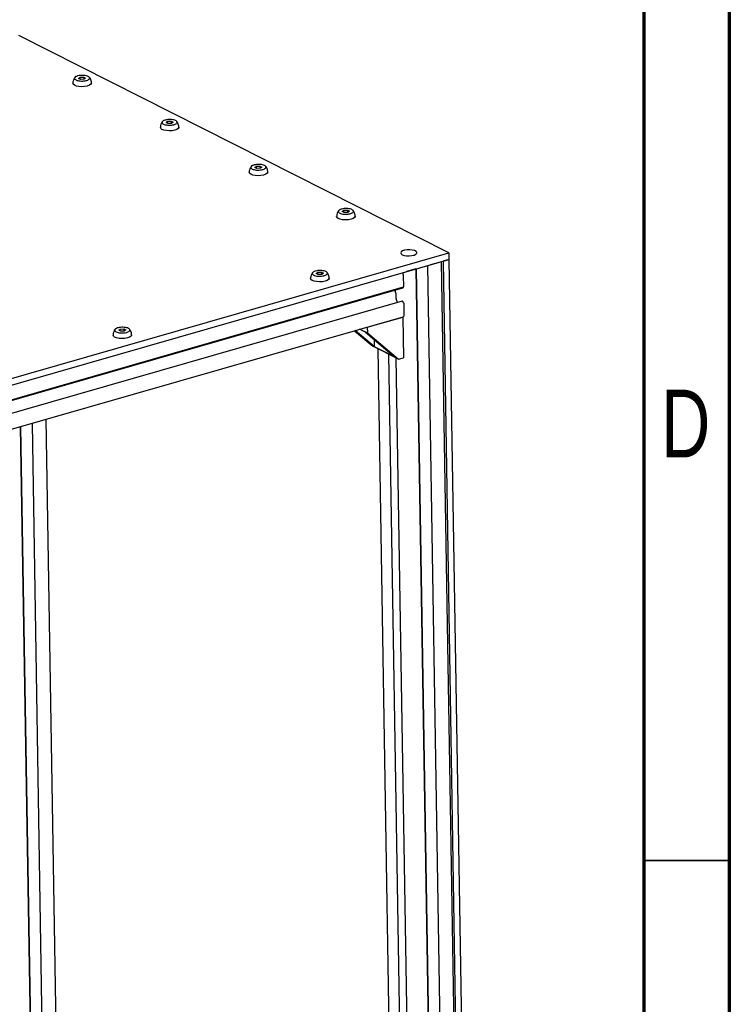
# Model space of a CAD drawing. Header units: millimetres. Extents: x 5 to 594, y 5 to 415.
# Tile 27 of 42: x 547 to 589, y 152 to 209. Entities that reach past the tile are written whole.
import ezdxf

# ---------------------------------------------------------------- set-up
doc = ezdxf.new("R2010")
doc.units = ezdxf.units.MM
doc.layers.add('NOTES', color=6, linetype='Continuous')
doc.layers.add('TRAIT-FORT', color=4, linetype='Continuous', lineweight=25)
doc.styles.add('SLDTEXTSTYLE0', font='TXT', dxfattribs={"width": 0.75})

msp = doc.modelspace()

# ---------------------------------------------------------------- linework, layer by layer
at = {"color": 7, "linetype": 'Continuous', "lineweight": 18}
for p, q in [((589, 5), (589, 415)), ((584, 10), (584, 410))]:
    msp.add_line(p, q, dxfattribs=at)
at = {"color": 7, "linetype": 'Continuous', "lineweight": 70}
for p, q in [((589, 415), (589, 5)), ((584, 410), (584, 10))]:
    msp.add_line(p, q, dxfattribs=at)
at = {"color": 7, "linetype": 'Continuous', "lineweight": 35}
msp.add_line((584, 160), (589, 160), dxfattribs=at)
at = {"layer": 'TRAIT-FORT', "color": 4, "linetype": 'Continuous', "lineweight": 25}
for p, q in [((572.5849, 195.5692), (547.4187, 208.2731)), ((550.9175, 205.7687), (551.0098, 205.8394)), ((551.031, 205.7055), (550.9175, 205.7687)), ((551.0098, 205.8394), (551.2156, 205.8469)), ((551.0118, 205.7161), (551.0098, 205.8394)), ((551.2368, 205.713), (551.031, 205.7055)), ((551.2156, 205.8469), (551.3291, 205.7837)), ((551.2156, 205.8469), (551.2178, 205.7123)), ((551.3291, 205.7837), (551.2368, 205.713)), ((556.0346, 203.1855), (556.1269, 203.2562)), ((556.1481, 203.1223), (556.0346, 203.1855)), ((556.1269, 203.2562), (556.3327, 203.2637)), ((556.1289, 203.133), (556.1269, 203.2562)), ((556.3539, 203.1298), (556.1481, 203.1223)), ((556.3327, 203.2637), (556.4462, 203.2005)), ((556.3327, 203.2637), (556.3349, 203.1291)), ((556.4462, 203.2005), (556.3539, 203.1298)), ((561.2356, 200.5601), (561.3279, 200.6308)), ((561.3491, 200.4969), (561.2356, 200.5601)), ((561.3279, 200.6308), (561.5337, 200.6383)), ((561.3299, 200.5075), (561.3279, 200.6308)), ((561.5549, 200.5043), (561.3491, 200.4969)), ((561.5337, 200.6383), (561.6472, 200.575)), ((561.5337, 200.6383), (561.5359, 200.5037)), ((561.6472, 200.575), (561.5549, 200.5043)), ((566.3527, 197.9769), (566.4451, 198.0476)), ((566.4662, 197.9137), (566.3527, 197.9769)), ((566.4451, 198.0476), (566.6509, 198.0551)), ((566.4471, 197.9244), (566.4451, 198.0476)), ((566.672, 197.9212), (566.4662, 197.9137)), ((566.6509, 198.0551), (566.7644, 197.9919)), ((566.6509, 198.0551), (566.6531, 197.9205)), ((566.7644, 197.9919), (566.672, 197.9212)), ((524.4898, 181.7565), (572.5849, 195.5692)), ((572.5849, 195.5692), (572.5914, 195.1722)), ((524.4963, 181.3595), (572.5914, 195.1722)), ((571.3392, 194.8126), (572.7664, 107.5571)), ((572.0711, 195.0228), (571.522, 194.8651)), ((573.5882, 107.749), (572.1602, 195.0484)), ((572.5914, 195.1722), (572.2445, 195.0726)), ((572.2445, 195.0726), (573.6732, 107.7317)), ((572.5914, 195.1722), (574.0201, 107.8313)), ((564.8299, 194.3505), (564.9222, 194.4212)), ((564.9434, 194.2873), (564.8299, 194.3505)), ((564.9222, 194.4212), (565.128, 194.4287)), ((564.9242, 194.298), (564.9222, 194.4212)), ((565.1492, 194.2948), (564.9434, 194.2873)), ((565.128, 194.4287), (565.2415, 194.3655)), ((565.128, 194.4287), (565.1302, 194.2941)), ((565.2415, 194.3655), (565.1492, 194.2948)), ((569.9458, 193.5815), (569.9355, 194.21)), ((570.6549, 194.6161), (570.1057, 194.4584)), ((572.0953, 107.2841), (570.6667, 194.6195)), ((572.117, 107.3236), (570.6889, 194.6259)), ((527.16, 181.2771), (569.9369, 193.5625)), ((527.1193, 181.2255), (569.8962, 193.5109)), ((569.4536, 193.3509), (569.4697, 193.3884)), ((569.4921, 193.2063), (569.454, 193.3244)), ((569.4995, 192.8904), (569.4946, 193.1919)), ((569.9048, 193.5532), (569.9047, 193.5497)), ((569.9051, 193.5298), (569.9047, 193.5497)), ((569.8579, 192.733), (527.098, 180.4526)), ((569.6004, 192.6591), (569.5126, 192.8374)), ((569.9017, 192.7178), (569.8765, 192.7305)), ((569.9192, 192.6631), (569.9189, 192.6829)), ((569.9448, 192.6239), (569.9364, 192.6281)), ((569.9723, 191.9604), (569.962, 192.5889)), ((527.1288, 179.5326), (569.9056, 191.8179)), ((567.8107, 191.2065), (569.8917, 191.8042)), ((569.8917, 191.8042), (569.8794, 191.8104)), ((569.8917, 191.8042), (569.9307, 189.4222)), ((553.2686, 191.0302), (553.3609, 191.1009)), ((553.382, 190.967), (553.2686, 191.0302)), ((553.3609, 191.1009), (553.5667, 191.1084)), ((553.3629, 190.9776), (553.3609, 191.1009)), ((553.5879, 190.9745), (553.382, 190.967)), ((553.5667, 191.1084), (553.6802, 191.0451)), ((553.5667, 191.1084), (553.5689, 190.9738)), ((553.6802, 191.0451), (553.5879, 190.9745)), ((567.0613, 191.001), (568.1305, 190.1011)), ((568.2406, 190.065), (567.1113, 191.0154)), ((567.706, 190.9105), (567.3579, 191.0862)), ((567.3825, 191.0933), (567.8161, 190.8744)), ((567.706, 190.9105), (569.415, 189.4721)), ((567.7984, 191.2127), (567.8107, 191.2065)), ((567.8107, 191.2065), (567.8161, 190.8744)), ((567.8161, 190.8744), (569.6405, 189.3388)), ((568.2406, 190.065), (568.234, 190.4661)), ((569.6405, 189.3388), (568.1305, 190.1011)), ((569.415, 189.4721), (568.2406, 190.065)), ((568.426, 189.9519), (569.6864, 112.9002)), ((570.3354, 112.5726), (569.075, 189.6243)), ((569.4886, 189.4155), (570.749, 112.3638)), ((569.6405, 189.3388), (569.9307, 189.4222)), ((548.1957, 185.5829), (549.1972, 124.3574)), ((550.0187, 124.5682), (549.0167, 185.8187)), ((548.5248, 124.1643), (547.5233, 185.3898)), ((548.547, 124.1707), (547.5454, 185.3962))]:
    msp.add_line(p, q, dxfattribs=at)
at = {"layer": 'TRAIT-FORT', "color": 4, "linetype": 'Continuous', "lineweight": 25, "flags": 128}
for points in [[(551.4268, 205.3186), (551.2722, 205.29), (551.1034, 205.2805), (550.9371, 205.2911), (550.7894, 205.3206), (550.6749, 205.3662), (550.6048, 205.4234), (550.5853, 205.4761)], [(551.6708, 205.4939), (551.6703, 205.4834), (551.6361, 205.4203), (551.5523, 205.3635), (551.4268, 205.3186)], [(556.544, 202.7355), (556.3893, 202.7069), (556.2205, 202.6974), (556.0542, 202.7079), (555.9065, 202.7374), (555.792, 202.783), (555.7219, 202.8403), (555.7024, 202.893)], [(556.788, 202.9108), (556.7874, 202.9002), (556.7533, 202.8371), (556.6694, 202.7804), (556.544, 202.7355)], [(561.745, 200.11), (561.5903, 200.0814), (561.4216, 200.0719), (561.2552, 200.0825), (561.1075, 200.112), (560.993, 200.1576), (560.9229, 200.2148), (560.9034, 200.2675)], [(561.989, 200.2853), (561.9884, 200.2748), (561.9543, 200.2117), (561.8704, 200.1549), (561.745, 200.11)], [(566.8621, 197.5269), (566.7074, 197.4983), (566.5387, 197.4888), (566.3723, 197.4993), (566.2247, 197.5288), (566.1101, 197.5744), (566.04, 197.6317), (566.0205, 197.6844)], [(567.1061, 197.7022), (567.1055, 197.6916), (567.0714, 197.6285), (566.9875, 197.5718), (566.8621, 197.5269)], [(569.8615, 195.4515), (569.9721, 195.412), (570.112, 195.3888), (570.2661, 195.3841), (570.4177, 195.3987), (570.5504, 195.4308), (570.6498, 195.4771), (570.7051, 195.5325), (570.7103, 195.5909), (570.6649, 195.6461), (570.5738, 195.6921), (570.4468, 195.7239), (570.2978, 195.7381), (570.1428, 195.733), (569.9987, 195.7094), (569.881, 195.6696), (569.8026, 195.6181), (569.7719, 195.5604), (569.7923, 195.5028), (569.8615, 195.4515)], [(565.3392, 193.9005), (565.1846, 193.8719), (565.0158, 193.8624), (564.8495, 193.8729), (564.7018, 193.9024), (564.5873, 193.948), (564.5171, 194.0053), (564.4977, 194.058)], [(565.5832, 194.0758), (565.5827, 194.0652), (565.5485, 194.0021), (565.4647, 193.9454), (565.3392, 193.9005)], [(553.7779, 190.5801), (553.6233, 190.5515), (553.4545, 190.542), (553.2881, 190.5526), (553.1405, 190.5821), (553.026, 190.6277), (552.9558, 190.6849), (552.9363, 190.7376)], [(554.0219, 190.7554), (554.0214, 190.7449), (553.9872, 190.6818), (553.9033, 190.625), (553.7779, 190.5801)]]:
    msp.add_lwpolyline(points, dxfattribs=at)
at = {"layer": 'TRAIT-FORT', "color": 4, "linetype": 'Continuous', "lineweight": 25}
for centre, radius, start, end in [((569.5576, 194.2012), 0.378, 1.346985, 30.719198), ((569.9284, 193.578), 0.0178, 298.751102, 11.078001), ((569.4914, 193.3383), 0.0399, 161.562296, 200.311985), ((569.4446, 193.1907), 0.05, 1.350954, 18.112803), ((569.8876, 193.5264), 0.0178, 298.751102, 11.078001), ((569.6271, 192.8937), 0.1276, 181.484956, 206.186444), ((569.8642, 192.709), 0.0249, 60.191098, 104.61118), ((569.8771, 192.684), 0.0418, 358.492559, 53.959258), ((569.9611, 192.662), 0.0418, 178.492559, 233.959258), ((569.9202, 192.59), 0.0418, 358.492559, 53.959258), ((569.8415, 191.9348), 0.1333, 298.751102, 11.078001)]:
    msp.add_arc(centre, radius, start, end, dxfattribs=at)
for points, knots in [([(550.6538, 205.7492), (550.6316, 205.6992), (550.6001, 205.6284), (550.5851, 205.534), (550.5873, 205.4937), (550.5883, 205.476)], [0, 0, 0, 0, 0.5743947, 0.8130304, 1, 1, 1, 1]), ([(550.7517, 205.8751), (550.749, 205.8729), (550.708, 205.8389), (550.68, 205.7925), (550.6538, 205.7492)], [0, 0, 0, 0, 0.0642525, 1, 1, 1, 1]), ([(551.3669, 205.6405), (551.3227, 205.6311), (551.2342, 205.6123), (551.0816, 205.6067), (550.9357, 205.6191), (550.8104, 205.6495), (550.7205, 205.6941), (550.676, 205.748), (550.682, 205.805), (550.7376, 205.8588), (550.8143, 205.8932), (550.9066, 205.9201), (551.0137, 205.9394), (551.1646, 205.9458), (551.311, 205.9332), (551.4362, 205.9029), (551.5261, 205.8582), (551.5706, 205.8044), (551.5647, 205.7473), (551.5088, 205.6936), (551.4327, 205.6589), (551.3796, 205.644), (551.3669, 205.6405)], [0, 0, 0, 0, 0.0536862, 0.1073725, 0.1610587, 0.2147449, 0.2684311, 0.3221174, 0.3758036, 0.4294898, 0.483176, 0.5, 0.5536862, 0.6073725, 0.6610587, 0.7147449, 0.7684311, 0.8221174, 0.8758036, 0.9294898, 0.983176, 1, 1, 1, 1]), ([(551.6678, 205.4941), (551.668, 205.5145), (551.6685, 205.5761), (551.6382, 205.6791), (551.5953, 205.7749), (551.552, 205.8194), (551.5402, 205.8315)], [0, 0, 0, 0, 0.1653814, 0.4979293, 0.8631633, 1, 1, 1, 1]), ([(556.484, 203.0574), (556.4398, 203.048), (556.3513, 203.0292), (556.1987, 203.0235), (556.0528, 203.0359), (555.9275, 203.0663), (555.8376, 203.1109), (555.7931, 203.1648), (555.7991, 203.2219), (555.8547, 203.2757), (555.9314, 203.31), (556.0237, 203.3369), (556.1308, 203.3562), (556.2818, 203.3627), (556.4281, 203.3501), (556.5533, 203.3197), (556.6432, 203.2751), (556.6877, 203.2212), (556.6818, 203.1642), (556.626, 203.1105), (556.5499, 203.0758), (556.4967, 203.0609), (556.484, 203.0574)], [0, 0, 0, 0, 0.0536862, 0.1073725, 0.1610587, 0.2147449, 0.2684311, 0.3221174, 0.3758036, 0.4294898, 0.483176, 0.5, 0.5536862, 0.6073725, 0.6610587, 0.7147449, 0.7684311, 0.8221174, 0.8758036, 0.9294898, 0.983176, 1, 1, 1, 1]), ([(555.7709, 203.166), (555.7487, 203.116), (555.7172, 203.0453), (555.7022, 202.9509), (555.7044, 202.9105), (555.7054, 202.8928)], [0, 0, 0, 0, 0.5743947, 0.8130304, 1, 1, 1, 1]), ([(555.8688, 203.292), (555.8661, 203.2898), (555.8251, 203.2558), (555.7971, 203.2094), (555.7709, 203.166)], [0, 0, 0, 0, 0.0642525, 1, 1, 1, 1]), ([(556.785, 202.911), (556.7851, 202.9314), (556.7856, 202.993), (556.7554, 203.096), (556.7124, 203.1917), (556.6692, 203.2363), (556.6574, 203.2484)], [0, 0, 0, 0, 0.1653814, 0.4979293, 0.8631633, 1, 1, 1, 1]), ([(560.9719, 200.5405), (560.9497, 200.4906), (560.9182, 200.4198), (560.9032, 200.3254), (560.9054, 200.2851), (560.9064, 200.2674)], [0, 0, 0, 0, 0.5743947, 0.8130304, 1, 1, 1, 1]), ([(561.0698, 200.6665), (561.0671, 200.6643), (561.0261, 200.6303), (560.9981, 200.5839), (560.9719, 200.5405)], [0, 0, 0, 0, 0.0642525, 1, 1, 1, 1]), ([(561.685, 200.4319), (561.6408, 200.4225), (561.5523, 200.4037), (561.3997, 200.3981), (561.2538, 200.4105), (561.1285, 200.4409), (561.0387, 200.4855), (560.9941, 200.5393), (561.0001, 200.5964), (561.0557, 200.6502), (561.1324, 200.6846), (561.2247, 200.7115), (561.3318, 200.7307), (561.4828, 200.7372), (561.6291, 200.7246), (561.7543, 200.6943), (561.8442, 200.6496), (561.8887, 200.5958), (561.8828, 200.5387), (561.827, 200.485), (561.7509, 200.4503), (561.6977, 200.4354), (561.685, 200.4319)], [0, 0, 0, 0, 0.0536862, 0.1073725, 0.1610587, 0.2147449, 0.2684311, 0.3221174, 0.3758036, 0.4294898, 0.483176, 0.5, 0.5536862, 0.6073725, 0.6610587, 0.7147449, 0.7684311, 0.8221174, 0.8758036, 0.9294898, 0.983176, 1, 1, 1, 1]), ([(561.986, 200.2855), (561.9861, 200.3059), (561.9866, 200.3675), (561.9564, 200.4705), (561.9134, 200.5663), (561.8702, 200.6108), (561.8584, 200.6229)], [0, 0, 0, 0, 0.1653814, 0.4979293, 0.8631633, 1, 1, 1, 1]), ([(566.089, 197.9574), (566.0668, 197.9074), (566.0354, 197.8367), (566.0203, 197.7423), (566.0225, 197.7019), (566.0235, 197.6842)], [0, 0, 0, 0, 0.5743947, 0.8130304, 1, 1, 1, 1]), ([(566.1869, 198.0834), (566.1843, 198.0812), (566.1432, 198.0471), (566.1152, 198.0008), (566.089, 197.9574)], [0, 0, 0, 0, 0.0642525, 1, 1, 1, 1]), ([(566.8022, 197.8487), (566.7579, 197.8394), (566.6694, 197.8206), (566.5168, 197.8149), (566.3709, 197.8273), (566.2456, 197.8577), (566.1558, 197.9023), (566.1113, 197.9562), (566.1172, 198.0133), (566.1728, 198.0671), (566.2496, 198.1014), (566.3418, 198.1283), (566.449, 198.1476), (566.5999, 198.1541), (566.7462, 198.1415), (566.8714, 198.1111), (566.9613, 198.0665), (567.0058, 198.0126), (566.9999, 197.9556), (566.9441, 197.9019), (566.868, 197.8672), (566.8148, 197.8523), (566.8022, 197.8487)], [0, 0, 0, 0, 0.0536862, 0.1073725, 0.1610587, 0.2147449, 0.2684311, 0.3221174, 0.3758036, 0.4294898, 0.483176, 0.5, 0.5536862, 0.6073725, 0.6610587, 0.7147449, 0.7684311, 0.8221174, 0.8758036, 0.9294898, 0.983176, 1, 1, 1, 1]), ([(567.1031, 197.7024), (567.1033, 197.7228), (567.1038, 197.7844), (567.0735, 197.8874), (567.0305, 197.9831), (566.9873, 198.0277), (566.9755, 198.0398)], [0, 0, 0, 0, 0.1653814, 0.4979293, 0.8631633, 1, 1, 1, 1]), ([(564.5662, 194.331), (564.544, 194.281), (564.5125, 194.2103), (564.4974, 194.1159), (564.4997, 194.0755), (564.5007, 194.0578)], [0, 0, 0, 0, 0.5743947, 0.8130304, 1, 1, 1, 1]), ([(564.664, 194.457), (564.6614, 194.4548), (564.6204, 194.4207), (564.5924, 194.3744), (564.5662, 194.331)], [0, 0, 0, 0, 0.0642525, 1, 1, 1, 1]), ([(565.2793, 194.2223), (565.2351, 194.2129), (565.1466, 194.1942), (564.994, 194.1885), (564.8481, 194.2009), (564.7228, 194.2313), (564.6329, 194.2759), (564.5884, 194.3298), (564.5944, 194.3869), (564.65, 194.4407), (564.7267, 194.475), (564.819, 194.5019), (564.9261, 194.5212), (565.077, 194.5277), (565.2234, 194.5151), (565.3486, 194.4847), (565.4385, 194.4401), (565.483, 194.3862), (565.4771, 194.3291), (565.4212, 194.2755), (565.3451, 194.2408), (565.292, 194.2259), (565.2793, 194.2223)], [0, 0, 0, 0, 0.0536862, 0.1073725, 0.1610587, 0.2147449, 0.2684311, 0.3221174, 0.3758036, 0.4294898, 0.483176, 0.5, 0.5536862, 0.6073725, 0.6610587, 0.7147449, 0.7684311, 0.8221174, 0.8758036, 0.9294898, 0.983176, 1, 1, 1, 1]), ([(565.5802, 194.076), (565.5804, 194.0964), (565.5809, 194.158), (565.5506, 194.261), (565.5077, 194.3567), (565.4644, 194.4013), (565.4526, 194.4134)], [0, 0, 0, 0, 0.1653814, 0.4979293, 0.8631633, 1, 1, 1, 1]), ([(553.0049, 191.0107), (552.9826, 190.9607), (552.9512, 190.8899), (552.9361, 190.7955), (552.9384, 190.7552), (552.9393, 190.7375)], [0, 0, 0, 0, 0.5743947, 0.8130304, 1, 1, 1, 1]), ([(553.1027, 191.1366), (553.1001, 191.1344), (553.0591, 191.1004), (553.0311, 191.054), (553.0049, 191.0107)], [0, 0, 0, 0, 0.0642525, 1, 1, 1, 1]), ([(553.718, 190.902), (553.6737, 190.8926), (553.5853, 190.8738), (553.4327, 190.8682), (553.2868, 190.8806), (553.1615, 190.911), (553.0716, 190.9556), (553.0271, 191.0095), (553.033, 191.0665), (553.0886, 191.1203), (553.1654, 191.1547), (553.2577, 191.1816), (553.3648, 191.2009), (553.5157, 191.2073), (553.6621, 191.1947), (553.7872, 191.1644), (553.8772, 191.1197), (553.9216, 191.0659), (553.9157, 191.0088), (553.8599, 190.9551), (553.7838, 190.9204), (553.7307, 190.9055), (553.718, 190.902)], [0, 0, 0, 0, 0.0536862, 0.1073725, 0.1610587, 0.2147449, 0.2684311, 0.3221174, 0.3758036, 0.4294898, 0.483176, 0.5, 0.5536862, 0.6073725, 0.6610587, 0.7147449, 0.7684311, 0.8221174, 0.8758036, 0.9294898, 0.983176, 1, 1, 1, 1]), ([(554.0189, 190.7556), (554.0191, 190.776), (554.0196, 190.8376), (553.9893, 190.9406), (553.9463, 191.0364), (553.9031, 191.0809), (553.8913, 191.093)], [0, 0, 0, 0, 0.1653814, 0.4979293, 0.8631633, 1, 1, 1, 1])]:
    msp.add_open_spline(points, degree=3, knots=knots, dxfattribs=at)

# ---------------------------------------------------------------- texts
at = {"layer": 'NOTES', "color": 211, "insert": (586.4527, 187.5602), "char_height": 3.9688, "attachment_point": 2, "style": 'SLDTEXTSTYLE0'}
msp.add_mtext('D', dxfattribs=at)

doc.saveas('drawing.dxf')
